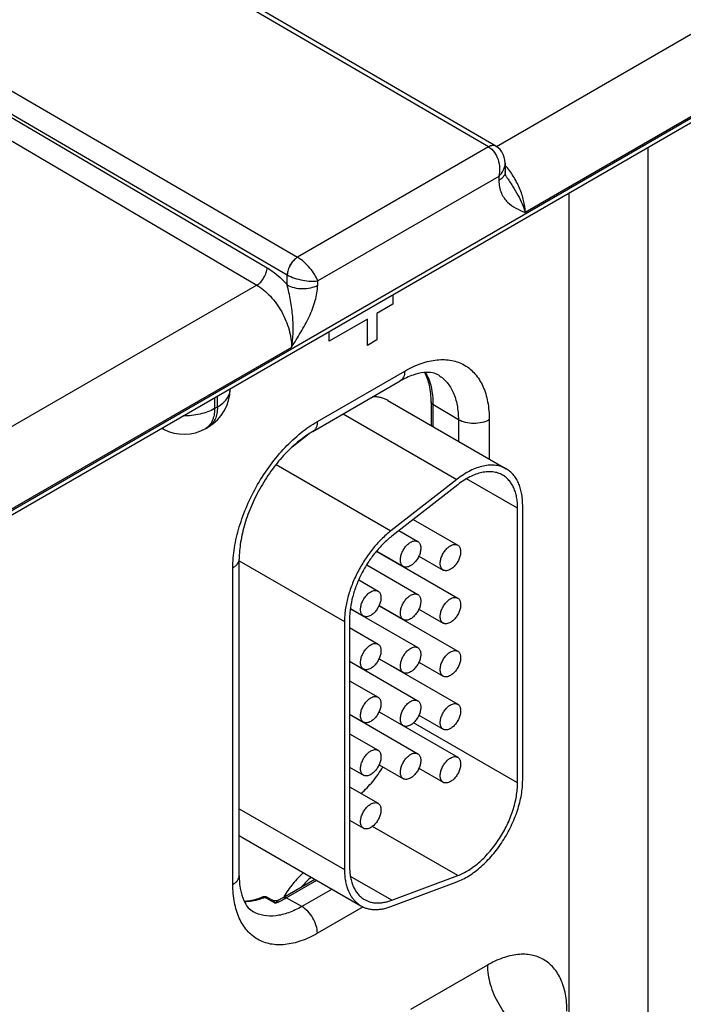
# Model space of a CAD drawing. Header units: inches. Extents: x 0 to 34, y 0 to 22.
# Tile 46 of 111: x 5.838 to 6.528, y 17.854 to 18.877. Entities that reach past the tile are written whole.
import ezdxf

# ---------------------------------------------------------------- set-up
doc = ezdxf.new("R2010")
doc.units = ezdxf.units.IN
doc.header["$LTSCALE"] = 1.87
doc.header["$MEASUREMENT"] = 0
doc.layers.get('0').update_dxf_attribs({"linetype": 'CONTINUOUS'})
doc.layers.add('03___PRT_ALL_CURVES', color=7, linetype='CONTINUOUS')

msp = doc.modelspace()

# ---------------------------------------------------------------- linework, layer by layer
at = {"color": 7, "linetype": 'CONTINUOUS'}
for p, q in [((5.1738, 17.9887), (7.3191, 19.2273)), ((5.1709, 17.9821), (7.3162, 19.2208)), ((6.3253, 18.7447), (6.0201, 18.9225)), ((6.3328, 18.7455), (6.0276, 18.9232)), ((6.6441, 18.9243), (6.3336, 18.745)), ((6.6801, 18.8597), (6.3633, 18.6768)), ((5.8217, 18.8079), (6.1268, 18.6301)), ((5.811, 18.7898), (6.1162, 18.612)), ((5.811, 18.7864), (6.0953, 18.6193)), ((5.8003, 18.7683), (6.0846, 18.6012)), ((6.3253, 18.7447), (6.1268, 18.6301)), ((6.4907, 18.7442), (6.4907, 17.8433)), ((6.3425, 18.728), (6.3426, 18.7194)), ((6.336, 18.7142), (6.1479, 18.6056)), ((6.336, 18.7142), (6.336, 18.7099)), ((6.344, 18.7136), (6.344, 18.7136)), ((6.4087, 18.6968), (6.4087, 17.8429)), ((6.116, 18.6015), (6.1162, 18.612)), ((6.0846, 18.6012), (5.7741, 18.4219)), ((6.1478, 18.6012), (6.1479, 18.6056)), ((6.1206, 18.5366), (5.8038, 18.3537)), ((6.1475, 18.4596), (6.2382, 18.512)), ((6.1429, 18.4493), (6.2336, 18.5017)), ((6.0569, 18.4931), (6.0569, 18.4937)), ((6.0408, 18.4844), (6.0408, 18.473)), ((6.0437, 18.4747), (6.0437, 18.4861)), ((6.2206, 18.4815), (6.3436, 18.4104)), ((6.2656, 18.48), (6.2656, 18.4555)), ((6.0408, 18.473), (6.0437, 18.4747)), ((6.1744, 18.4675), (6.2923, 18.3995)), ((6.2675, 18.4773), (6.2675, 18.4544)), ((6.2939, 18.4615), (6.2675, 18.4773)), ((6.2939, 18.4615), (6.2939, 18.4391)), ((6.326, 18.4613), (6.326, 18.4206)), ((5.9877, 18.4518), (5.9859, 18.4527)), ((6.0315, 18.4524), (6.0344, 18.4541)), ((6.1388, 18.4468), (6.1213, 18.4331)), ((6.1046, 18.4149), (6.2238, 18.346)), ((6.2923, 18.3995), (6.2238, 18.346)), ((6.3554, 18.3696), (6.3025, 18.4002)), ((6.2932, 18.394), (6.2248, 18.3405)), ((6.3554, 18.0843), (6.3554, 18.3696)), ((6.3607, 18.0873), (6.3607, 18.3727)), ((6.247, 18.3579), (6.2932, 18.3313)), ((6.2322, 18.3463), (6.2518, 18.335)), ((6.209, 18.3248), (6.2932, 18.2762)), ((6.2091, 18.325), (6.2368, 18.309)), ((6.0663, 17.9879), (6.0663, 18.3168)), ((6.0663, 18.315), (6.1756, 18.2519)), ((6.253, 18.3199), (6.2782, 18.3053)), ((6.0597, 17.9788), (6.0597, 18.3076)), ((6.1987, 18.3106), (6.2518, 18.2799)), ((6.2324, 18.3113), (6.2324, 18.3116)), ((6.1904, 18.2951), (6.2105, 18.2835)), ((6.1818, 18.2654), (6.1955, 18.2576)), ((6.1818, 18.2652), (6.2518, 18.2248)), ((6.2115, 18.2683), (6.2932, 18.2211)), ((6.2116, 18.2685), (6.2368, 18.2539)), ((6.253, 18.2648), (6.2782, 18.2502)), ((6.1809, 18.2549), (6.1809, 17.9974)), ((6.2324, 18.2562), (6.2324, 18.2565)), ((6.1756, 18.2519), (6.1756, 17.9944)), ((6.1809, 18.2455), (6.2105, 18.2284)), ((6.2115, 18.2131), (6.2932, 18.166)), ((6.2116, 18.2133), (6.2368, 18.1988)), ((6.1809, 18.2108), (6.1955, 18.2025)), ((6.1809, 18.2106), (6.2518, 18.1696)), ((6.253, 18.2097), (6.2782, 18.1951)), ((6.2324, 18.2011), (6.2324, 18.2013)), ((6.1809, 18.1904), (6.2105, 18.1733)), ((6.1809, 18.1557), (6.1955, 18.1473)), ((6.1809, 18.1555), (6.2518, 18.1145)), ((6.2115, 18.158), (6.2932, 18.1109)), ((6.2116, 18.1582), (6.2368, 18.1437)), ((6.253, 18.1546), (6.2782, 18.14)), ((6.3554, 18.0843), (6.2473, 18.1467)), ((6.1809, 18.1352), (6.2105, 18.1182)), ((6.1809, 18.1006), (6.1955, 18.0922)), ((6.2116, 18.1031), (6.2368, 18.0886)), ((6.253, 18.0995), (6.2782, 18.0849)), ((6.1809, 18.0801), (6.2105, 18.0631)), ((6.0663, 18.0575), (6.1756, 17.9944)), ((6.1809, 18.0455), (6.1955, 18.0371)), ((6.2932, 17.988), (6.2046, 18.0391)), ((6.0697, 18.0277), (6.1927, 17.9566)), ((6.2248, 17.9624), (6.1819, 17.9872)), ((6.2248, 17.9624), (6.2932, 17.988)), ((6.1118, 17.9651), (6.1449, 17.9842)), ((6.1151, 17.9648), (6.1468, 17.9831)), ((6.2238, 17.9559), (6.2923, 17.9814)), ((6.1627, 17.9739), (6.1313, 17.9558)), ((6.095, 17.9641), (6.093, 17.9652)), ((6.1, 17.9614), (6.095, 17.9641)), ((6.1006, 17.9625), (6.0956, 17.9652)), ((6.1038, 17.9594), (6.1, 17.9614)), ((6.1313, 17.9558), (6.1151, 17.9648)), ((6.1952, 17.9556), (6.1475, 17.9281)), ((6.324, 17.895), (6.2442, 17.849))]:
    msp.add_line(p, q, dxfattribs=at)
for points in [[(6.3425, 18.728), (6.3423, 18.7309), (6.3416, 18.7341), (6.3405, 18.737), (6.339, 18.7397), (6.3372, 18.742), (6.3351, 18.7439), (6.3329, 18.7454)], [(6.344, 18.7136), (6.3437, 18.7142), (6.3433, 18.715), (6.343, 18.7161), (6.3427, 18.7176), (6.3426, 18.7194)], [(6.1067, 17.9624), (6.1061, 17.9621), (6.1049, 17.9618), (6.1035, 17.9617), (6.1022, 17.9619), (6.1008, 17.9624), (6.1006, 17.9625)]]:
    msp.add_lwpolyline(points, dxfattribs=at)
for centre, radius, start, end in [((6.3303, 18.7411), 0.00506, 59.5843, 69.3829), ((6.127, 18.6307), 0.0216, 239.9252, 240.1386), ((6.0119, 18.4931), 0.045, 300.0008, 359.9992), ((5.9948, 18.4651), 0.0151, 234.5863, 241.7178), ((6.009, 18.4914), 0.045, 241.7301, 300.0011), ((6.0836, 18.0517), 0.0278, 231.0831, 239.9688), ((6.2126, 17.9856), 0.0356, 210.1523, 211.5289), ((6.0924, 17.9593), 0.00676, 61.6012, 111.4205), ((6.0753, 18.0315), 0.0775, 291.554, 294.453), ((6.067, 18.0426), 0.0895, 296.3565, 300.0555), ((6.0721, 18.0387), 0.0855, 294.4422, 298.3631), ((6.0682, 18.0461), 0.0938, 298.3141, 300.0087)]:
    msp.add_arc(centre, radius, start, end, dxfattribs=at)
for points, knots in [([(6.3328, 18.7455), (6.3323, 18.7458), (6.3312, 18.7462), (6.3293, 18.7462), (6.3273, 18.7458), (6.326, 18.7451), (6.3253, 18.7448)], [0, 0, 0, 0, 0.217315, 0.450286, 0.709676, 1, 1, 1, 1]), ([(6.3321, 18.7458), (6.3311, 18.7462), (6.3286, 18.7463), (6.3264, 18.7454), (6.3253, 18.7447)], [0, 0, 0, 0, 0.452889, 1, 1, 1, 1]), ([(6.3253, 18.7447), (6.33, 18.742), (6.3351, 18.7341), (6.3371, 18.723), (6.3367, 18.717), (6.336, 18.7142)], [0, 0, 0, 0, 0.479594, 0.744227, 1, 1, 1, 1]), ([(6.336, 18.7142), (6.3379, 18.7161), (6.3411, 18.7203), (6.3425, 18.7256), (6.3425, 18.728)], [0, 0, 0, 0, 0.529289, 1, 1, 1, 1]), ([(6.3633, 18.6768), (6.3632, 18.6809), (6.362, 18.6895), (6.3577, 18.7022), (6.3512, 18.7147), (6.3456, 18.7224), (6.3425, 18.7259)], [0, 0, 0, 0, 0.227002, 0.477071, 0.739079, 1, 1, 1, 1]), ([(6.3426, 18.7194), (6.3426, 18.7185), (6.3423, 18.7167), (6.341, 18.7141), (6.3388, 18.7117), (6.337, 18.7105), (6.336, 18.7099)], [0, 0, 0, 0, 0.21857, 0.452167, 0.711182, 1, 1, 1, 1]), ([(6.344, 18.7136), (6.346, 18.7105), (6.3502, 18.7043), (6.3558, 18.695), (6.3603, 18.6859), (6.3625, 18.6797), (6.3633, 18.6768)], [0, 0, 0, 0, 0.272079, 0.534058, 0.778957, 1, 1, 1, 1]), ([(6.336, 18.7099), (6.3361, 18.7054), (6.3372, 18.6989), (6.3412, 18.6916), (6.346, 18.6859), (6.3535, 18.6809), (6.36, 18.6781), (6.3633, 18.6768)], [0, 0, 0, 0, 0.290808, 0.418066, 0.537967, 0.768911, 1, 1, 1, 1]), ([(6.1268, 18.6301), (6.1253, 18.6293), (6.1225, 18.6269), (6.1192, 18.6225), (6.1169, 18.6174), (6.1162, 18.6137), (6.1162, 18.612)], [0, 0, 0, 0, 0.236843, 0.499187, 0.761972, 1, 1, 1, 1]), ([(6.1268, 18.6301), (6.1254, 18.6293), (6.1226, 18.6269), (6.1193, 18.6224), (6.117, 18.6173), (6.1163, 18.6137), (6.1162, 18.612)], [0, 0, 0, 0, 0.23658, 0.498909, 0.76183, 1, 1, 1, 1]), ([(6.1479, 18.6056), (6.1471, 18.6079), (6.1447, 18.6126), (6.1398, 18.6192), (6.1338, 18.6253), (6.1292, 18.6288), (6.1268, 18.6301)], [0, 0, 0, 0, 0.216797, 0.476718, 0.750265, 1, 1, 1, 1]), ([(6.0846, 18.6012), (6.0861, 18.6021), (6.0889, 18.6044), (6.0922, 18.6089), (6.0946, 18.614), (6.0953, 18.6176), (6.0953, 18.6193)], [0, 0, 0, 0, 0.236981, 0.49946, 0.762231, 1, 1, 1, 1]), ([(6.0953, 18.6193), (6.0971, 18.6182), (6.1048, 18.6132), (6.1115, 18.6068), (6.116, 18.6015)], [0, 0, 0, 0, 0.234431, 1, 1, 1, 1]), ([(6.1162, 18.612), (6.1186, 18.6106), (6.1239, 18.6083), (6.1322, 18.6061), (6.1403, 18.6051), (6.1456, 18.6052), (6.1479, 18.6056)], [0, 0, 0, 0, 0.250302, 0.524329, 0.784178, 1, 1, 1, 1]), ([(6.0846, 18.6012), (6.0898, 18.5981), (6.0997, 18.5897), (6.1111, 18.5737), (6.1187, 18.5556), (6.1207, 18.5427), (6.1206, 18.5366)], [0, 0, 0, 0, 0.237052, 0.499139, 0.761692, 1, 1, 1, 1]), ([(6.1206, 18.5366), (6.1216, 18.5418), (6.1228, 18.5525), (6.1221, 18.5689), (6.1202, 18.5826), (6.1181, 18.5935), (6.1168, 18.5989), (6.116, 18.6015)], [0, 0, 0, 0, 0.240937, 0.492197, 0.747202, 0.874583, 1, 1, 1, 1]), ([(6.116, 18.6015), (6.1183, 18.6002), (6.1235, 18.5983), (6.1319, 18.5973), (6.1403, 18.5981), (6.1456, 18.5999), (6.1478, 18.6012)], [0, 0, 0, 0, 0.237771, 0.501106, 0.76384, 1, 1, 1, 1]), ([(6.1206, 18.5366), (6.1239, 18.5418), (6.1304, 18.5521), (6.1392, 18.5681), (6.1456, 18.5844), (6.1477, 18.5958), (6.1478, 18.6012)], [0, 0, 0, 0, 0.258867, 0.517509, 0.769693, 1, 1, 1, 1]), ([(6.2382, 18.512), (6.2437, 18.5151), (6.2545, 18.5203), (6.2712, 18.5243), (6.2868, 18.5239), (6.3007, 18.5189), (6.312, 18.5093), (6.3202, 18.496), (6.325, 18.4796), (6.326, 18.4676), (6.326, 18.4613)], [0, 0, 0, 0, 0.144905, 0.274534, 0.391125, 0.500011, 0.608895, 0.725481, 0.855102, 1, 1, 1, 1]), ([(6.2382, 18.512), (6.2382, 18.5109), (6.238, 18.5087), (6.2372, 18.5057), (6.2357, 18.5033), (6.2343, 18.5021), (6.2336, 18.5017)], [0, 0, 0, 0, 0.289809, 0.549045, 0.782228, 1, 1, 1, 1]), ([(6.2735, 18.5076), (6.2715, 18.5088), (6.2665, 18.5107), (6.2573, 18.5108), (6.2458, 18.508), (6.2378, 18.5041), (6.2336, 18.5017)], [0, 0, 0, 0, 0.162925, 0.371573, 0.650436, 1, 1, 1, 1]), ([(6.2656, 18.48), (6.2656, 18.4856), (6.2647, 18.4962), (6.2613, 18.5063), (6.259, 18.5105)], [0, 0, 0, 0, 0.539778, 1, 1, 1, 1]), ([(6.2596, 18.5106), (6.261, 18.5084), (6.266, 18.4979), (6.2675, 18.4862), (6.2675, 18.4773)], [0, 0, 0, 0, 0.226576, 1, 1, 1, 1]), ([(6.2735, 18.5076), (6.2767, 18.5057), (6.2828, 18.5003), (6.2893, 18.4895), (6.2931, 18.4762), (6.2939, 18.4666), (6.2939, 18.4615)], [0, 0, 0, 0, 0.217752, 0.451263, 0.710614, 1, 1, 1, 1]), ([(6.0437, 18.4747), (6.0457, 18.4759), (6.0493, 18.4783), (6.0536, 18.4828), (6.0563, 18.4878), (6.0569, 18.4914), (6.0569, 18.4931)], [0, 0, 0, 0, 0.289798, 0.549041, 0.782223, 1, 1, 1, 1]), ([(6.2206, 18.4815), (6.2195, 18.4821), (6.2171, 18.4833), (6.2132, 18.4845), (6.2091, 18.4852), (6.2063, 18.4854), (6.2049, 18.4853)], [0, 0, 0, 0, 0.242074, 0.487442, 0.73919, 1, 1, 1, 1]), ([(6.2675, 18.4773), (6.267, 18.4776), (6.2661, 18.4783), (6.2656, 18.4794), (6.2656, 18.48)], [0, 0, 0, 0, 0.54927, 1, 1, 1, 1]), ([(6.0408, 18.473), (6.0361, 18.4703), (6.0253, 18.4665), (6.0139, 18.4654), (6.008, 18.4654)], [0, 0, 0, 0, 0.474453, 1, 1, 1, 1]), ([(6.0408, 18.473), (6.0408, 18.4708), (6.0404, 18.4664), (6.0387, 18.4605), (6.0357, 18.4556), (6.033, 18.4533), (6.0315, 18.4524)], [0, 0, 0, 0, 0.289805, 0.549049, 0.782227, 1, 1, 1, 1]), ([(6.0437, 18.4747), (6.0437, 18.4725), (6.0434, 18.4681), (6.0416, 18.4622), (6.0387, 18.4573), (6.0359, 18.455), (6.0344, 18.4541)], [0, 0, 0, 0, 0.289805, 0.549049, 0.782227, 1, 1, 1, 1]), ([(6.0597, 18.3076), (6.0597, 18.3145), (6.061, 18.329), (6.0661, 18.3507), (6.0742, 18.3728), (6.0851, 18.3943), (6.0983, 18.4145), (6.1133, 18.4326), (6.1296, 18.4478), (6.1415, 18.4562), (6.1475, 18.4596)], [0, 0, 0, 0, 0.114152, 0.237321, 0.36697, 0.499994, 0.633019, 0.76267, 0.885843, 1, 1, 1, 1]), ([(6.1475, 18.4596), (6.1475, 18.4585), (6.1474, 18.4563), (6.1465, 18.4533), (6.145, 18.4509), (6.1436, 18.4498), (6.1429, 18.4493)], [0, 0, 0, 0, 0.289809, 0.549045, 0.782228, 1, 1, 1, 1]), ([(6.326, 18.4613), (6.3237, 18.46), (6.3184, 18.4581), (6.3099, 18.4572), (6.3014, 18.4582), (6.2962, 18.4601), (6.2939, 18.4615)], [0, 0, 0, 0, 0.237747, 0.501114, 0.763873, 1, 1, 1, 1]), ([(6.1429, 18.4493), (6.1378, 18.4464), (6.1277, 18.4393), (6.1136, 18.426), (6.1004, 18.4101), (6.0887, 18.3922), (6.079, 18.3732), (6.0719, 18.3538), (6.0675, 18.3349), (6.0663, 18.3226), (6.0663, 18.3168)], [0, 0, 0, 0, 0.110176, 0.232993, 0.36435, 0.500007, 0.635664, 0.767018, 0.889831, 1, 1, 1, 1]), ([(6.3436, 18.4104), (6.3428, 18.4109), (6.3411, 18.4118), (6.3375, 18.4132), (6.3326, 18.4142), (6.3263, 18.4144), (6.3197, 18.4135), (6.3129, 18.4115), (6.306, 18.4085), (6.299, 18.4044), (6.2945, 18.4012), (6.2923, 18.3995)], [0, 0, 0, 0, 0.051417, 0.1032, 0.209138, 0.320445, 0.438996, 0.56595, 0.70188, 0.846821, 1, 1, 1, 1]), ([(6.3399, 18.4039), (6.3384, 18.4048), (6.3351, 18.4063), (6.3298, 18.4074), (6.3241, 18.4076), (6.3182, 18.4067), (6.312, 18.4049), (6.3057, 18.4021), (6.2993, 18.3985), (6.2952, 18.3956), (6.2932, 18.394)], [0, 0, 0, 0, 0.10308, 0.20903, 0.320349, 0.43892, 0.565901, 0.701837, 0.846767, 1, 1, 1, 1]), ([(6.3607, 18.3727), (6.3607, 18.3748), (6.3605, 18.379), (6.3597, 18.3851), (6.3583, 18.3907), (6.3564, 18.3958), (6.354, 18.4004), (6.351, 18.4045), (6.3476, 18.4078), (6.345, 18.4097), (6.3436, 18.4104)], [0, 0, 0, 0, 0.14849, 0.289479, 0.422747, 0.548653, 0.667992, 0.781933, 0.891987, 1, 1, 1, 1]), ([(6.3554, 18.3696), (6.3554, 18.3716), (6.3553, 18.3754), (6.3545, 18.3809), (6.3533, 18.386), (6.3515, 18.3907), (6.3493, 18.3949), (6.3466, 18.3985), (6.3435, 18.4016), (6.3411, 18.4032), (6.3399, 18.4039)], [0, 0, 0, 0, 0.148529, 0.289501, 0.422739, 0.548642, 0.667995, 0.781939, 0.891988, 1, 1, 1, 1]), ([(6.2238, 18.346), (6.2221, 18.3447), (6.2188, 18.3419), (6.2122, 18.3357), (6.2045, 18.3271), (6.1962, 18.3156), (6.1891, 18.3032), (6.1833, 18.2903), (6.179, 18.2772), (6.1767, 18.2664), (6.1758, 18.258), (6.1756, 18.2539), (6.1756, 18.2519)], [0, 0, 0, 0, 0.059291, 0.120491, 0.247245, 0.377853, 0.509817, 0.640447, 0.767136, 0.887636, 0.944969, 1, 1, 1, 1]), ([(6.2248, 18.3405), (6.2232, 18.3393), (6.2202, 18.3368), (6.2142, 18.3312), (6.2072, 18.3233), (6.1997, 18.3129), (6.1932, 18.3016), (6.1879, 18.2899), (6.184, 18.278), (6.1819, 18.2681), (6.1811, 18.2605), (6.1809, 18.2568), (6.1809, 18.2549)], [0, 0, 0, 0, 0.059313, 0.12051, 0.247235, 0.377856, 0.509817, 0.640444, 0.767146, 0.887618, 0.944948, 1, 1, 1, 1]), ([(6.2443, 18.3342), (6.245, 18.3346), (6.2463, 18.3352), (6.2483, 18.3357), (6.2499, 18.3357), (6.251, 18.3354), (6.2516, 18.3351), (6.2518, 18.335)], [0, 0, 0, 0, 0.289326, 0.548705, 0.78167, 0.891839, 1, 1, 1, 1]), ([(6.2518, 18.335), (6.2522, 18.3348), (6.2529, 18.3342), (6.2537, 18.3332), (6.2544, 18.3319), (6.2548, 18.3304), (6.255, 18.3287), (6.2549, 18.3268), (6.2546, 18.3249), (6.254, 18.3222), (6.2529, 18.3196), (6.2515, 18.317), (6.2502, 18.3152), (6.2489, 18.3135), (6.2474, 18.312), (6.2459, 18.3108), (6.2449, 18.3101), (6.2443, 18.3097)], [0, 0, 0, 0, 0.04282, 0.08741, 0.135196, 0.187114, 0.243566, 0.304532, 0.36964, 0.438255, 0.58247, 0.656229, 0.729617, 0.801598, 0.871247, 0.937677, 1, 1, 1, 1]), ([(6.2368, 18.309), (6.2364, 18.3092), (6.2357, 18.3098), (6.2349, 18.3108), (6.2343, 18.3121), (6.2339, 18.3136), (6.2337, 18.3153), (6.2337, 18.3171), (6.234, 18.3191), (6.2347, 18.3218), (6.2357, 18.3244), (6.2372, 18.327), (6.2384, 18.3288), (6.2397, 18.3305), (6.2412, 18.3319), (6.2427, 18.3332), (6.2438, 18.3339), (6.2443, 18.3342)], [0, 0, 0, 0, 0.04282, 0.08741, 0.135196, 0.187114, 0.243566, 0.304532, 0.36964, 0.438255, 0.58247, 0.656229, 0.729617, 0.801598, 0.871247, 0.937677, 1, 1, 1, 1]), ([(6.2782, 18.3053), (6.2778, 18.3055), (6.2771, 18.3061), (6.2763, 18.3071), (6.2756, 18.3085), (6.2752, 18.31), (6.275, 18.3116), (6.2751, 18.3135), (6.2754, 18.3154), (6.276, 18.3181), (6.2771, 18.3208), (6.2785, 18.3233), (6.2798, 18.3251), (6.2811, 18.3268), (6.2826, 18.3283), (6.2841, 18.3295), (6.2851, 18.3303), (6.2857, 18.3306)], [0, 0, 0, 0, 0.04282, 0.08741, 0.135196, 0.187114, 0.243566, 0.304532, 0.36964, 0.438255, 0.58247, 0.656229, 0.729617, 0.801598, 0.871247, 0.937677, 1, 1, 1, 1]), ([(6.2857, 18.3306), (6.2863, 18.3309), (6.2877, 18.3316), (6.2897, 18.3321), (6.2913, 18.332), (6.2924, 18.3317), (6.2929, 18.3315), (6.2932, 18.3313)], [0, 0, 0, 0, 0.289326, 0.548705, 0.78167, 0.891839, 1, 1, 1, 1]), ([(6.2932, 18.3313), (6.2936, 18.3311), (6.2943, 18.3306), (6.2951, 18.3295), (6.2957, 18.3282), (6.2961, 18.3267), (6.2963, 18.325), (6.2963, 18.3232), (6.296, 18.3212), (6.2953, 18.3186), (6.2943, 18.3159), (6.2928, 18.3133), (6.2916, 18.3115), (6.2903, 18.3099), (6.2888, 18.3084), (6.2873, 18.3071), (6.2862, 18.3064), (6.2857, 18.3061)], [0, 0, 0, 0, 0.04282, 0.08741, 0.135196, 0.187114, 0.243566, 0.304532, 0.36964, 0.438255, 0.58247, 0.656229, 0.729617, 0.801598, 0.871247, 0.937677, 1, 1, 1, 1]), ([(6.0597, 18.3076), (6.0607, 18.3082), (6.0625, 18.3094), (6.0647, 18.3116), (6.066, 18.3141), (6.0663, 18.3159), (6.0663, 18.3168)], [0, 0, 0, 0, 0.289804, 0.549038, 0.782223, 1, 1, 1, 1]), ([(6.2443, 18.3097), (6.2437, 18.3094), (6.2423, 18.3087), (6.2403, 18.3083), (6.2387, 18.3083), (6.2376, 18.3086), (6.2371, 18.3089), (6.2368, 18.309)], [0, 0, 0, 0, 0.289326, 0.548705, 0.78167, 0.891839, 1, 1, 1, 1]), ([(6.2857, 18.3061), (6.285, 18.3057), (6.2837, 18.3051), (6.2817, 18.3046), (6.2801, 18.3046), (6.279, 18.3049), (6.2784, 18.3052), (6.2782, 18.3053)], [0, 0, 0, 0, 0.289326, 0.548705, 0.78167, 0.891839, 1, 1, 1, 1]), ([(6.203, 18.2828), (6.2036, 18.2832), (6.2049, 18.2838), (6.2069, 18.2843), (6.2085, 18.2842), (6.2097, 18.2839), (6.2102, 18.2837), (6.2105, 18.2835)], [0, 0, 0, 0, 0.289326, 0.548705, 0.78167, 0.891839, 1, 1, 1, 1]), ([(6.2105, 18.2835), (6.2108, 18.2833), (6.2115, 18.2828), (6.2124, 18.2817), (6.213, 18.2804), (6.2134, 18.2789), (6.2136, 18.2772), (6.2135, 18.2754), (6.2133, 18.2735), (6.2126, 18.2708), (6.2115, 18.2681), (6.2101, 18.2656), (6.2089, 18.2638), (6.2075, 18.2621), (6.2061, 18.2606), (6.2046, 18.2593), (6.2035, 18.2586), (6.203, 18.2583)], [0, 0, 0, 0, 0.04282, 0.08741, 0.135196, 0.187114, 0.243566, 0.304532, 0.36964, 0.438255, 0.58247, 0.656229, 0.729617, 0.801598, 0.871247, 0.937677, 1, 1, 1, 1]), ([(6.1955, 18.2576), (6.1951, 18.2578), (6.1944, 18.2583), (6.1935, 18.2594), (6.1929, 18.2607), (6.1925, 18.2622), (6.1923, 18.2639), (6.1924, 18.2657), (6.1926, 18.2676), (6.1933, 18.2703), (6.1944, 18.273), (6.1958, 18.2755), (6.197, 18.2773), (6.1984, 18.279), (6.1998, 18.2805), (6.2013, 18.2818), (6.2024, 18.2825), (6.203, 18.2828)], [0, 0, 0, 0, 0.04282, 0.08741, 0.135196, 0.187114, 0.243566, 0.304532, 0.36964, 0.438255, 0.58247, 0.656229, 0.729617, 0.801598, 0.871247, 0.937677, 1, 1, 1, 1]), ([(6.2368, 18.2539), (6.2364, 18.2541), (6.2357, 18.2546), (6.2349, 18.2557), (6.2343, 18.257), (6.2339, 18.2585), (6.2337, 18.2602), (6.2337, 18.262), (6.234, 18.264), (6.2347, 18.2667), (6.2357, 18.2693), (6.2372, 18.2719), (6.2384, 18.2737), (6.2397, 18.2753), (6.2412, 18.2768), (6.2427, 18.2781), (6.2438, 18.2788), (6.2443, 18.2791)], [0, 0, 0, 0, 0.04282, 0.08741, 0.135196, 0.187114, 0.243566, 0.304532, 0.36964, 0.438255, 0.58247, 0.656229, 0.729617, 0.801598, 0.871247, 0.937677, 1, 1, 1, 1]), ([(6.2443, 18.2791), (6.245, 18.2795), (6.2463, 18.2801), (6.2483, 18.2806), (6.2499, 18.2806), (6.251, 18.2803), (6.2516, 18.28), (6.2518, 18.2799)], [0, 0, 0, 0, 0.289326, 0.548705, 0.78167, 0.891839, 1, 1, 1, 1]), ([(6.2518, 18.2799), (6.2522, 18.2797), (6.2529, 18.2791), (6.2537, 18.2781), (6.2544, 18.2768), (6.2548, 18.2752), (6.255, 18.2736), (6.2549, 18.2717), (6.2546, 18.2698), (6.254, 18.2671), (6.2529, 18.2644), (6.2515, 18.2619), (6.2502, 18.2601), (6.2489, 18.2584), (6.2474, 18.2569), (6.2459, 18.2557), (6.2449, 18.2549), (6.2443, 18.2546)], [0, 0, 0, 0, 0.04282, 0.08741, 0.135196, 0.187114, 0.243566, 0.304532, 0.36964, 0.438255, 0.58247, 0.656229, 0.729617, 0.801598, 0.871247, 0.937677, 1, 1, 1, 1]), ([(6.2782, 18.2502), (6.2778, 18.2504), (6.2771, 18.251), (6.2763, 18.252), (6.2756, 18.2533), (6.2752, 18.2549), (6.275, 18.2565), (6.2751, 18.2584), (6.2754, 18.2603), (6.276, 18.263), (6.2771, 18.2656), (6.2785, 18.2682), (6.2798, 18.27), (6.2811, 18.2717), (6.2826, 18.2732), (6.2841, 18.2744), (6.2851, 18.2751), (6.2857, 18.2755)], [0, 0, 0, 0, 0.04282, 0.08741, 0.135196, 0.187114, 0.243566, 0.304532, 0.36964, 0.438255, 0.58247, 0.656229, 0.729617, 0.801598, 0.871247, 0.937677, 1, 1, 1, 1]), ([(6.2857, 18.2755), (6.2863, 18.2758), (6.2877, 18.2765), (6.2897, 18.2769), (6.2913, 18.2769), (6.2924, 18.2766), (6.2929, 18.2763), (6.2932, 18.2762)], [0, 0, 0, 0, 0.289326, 0.548705, 0.78167, 0.891839, 1, 1, 1, 1]), ([(6.2932, 18.2762), (6.2936, 18.276), (6.2943, 18.2755), (6.2951, 18.2744), (6.2957, 18.2731), (6.2961, 18.2716), (6.2963, 18.2699), (6.2963, 18.2681), (6.296, 18.2661), (6.2953, 18.2634), (6.2943, 18.2608), (6.2928, 18.2582), (6.2916, 18.2564), (6.2903, 18.2548), (6.2888, 18.2533), (6.2873, 18.252), (6.2862, 18.2513), (6.2857, 18.251)], [0, 0, 0, 0, 0.04282, 0.08741, 0.135196, 0.187114, 0.243566, 0.304532, 0.36964, 0.438255, 0.58247, 0.656229, 0.729617, 0.801598, 0.871247, 0.937677, 1, 1, 1, 1]), ([(6.203, 18.2583), (6.2023, 18.2579), (6.201, 18.2573), (6.199, 18.2568), (6.1974, 18.2569), (6.1962, 18.2572), (6.1957, 18.2574), (6.1955, 18.2576)], [0, 0, 0, 0, 0.289326, 0.548705, 0.78167, 0.891839, 1, 1, 1, 1]), ([(6.2443, 18.2546), (6.2437, 18.2543), (6.2423, 18.2536), (6.2403, 18.2531), (6.2387, 18.2532), (6.2376, 18.2535), (6.2371, 18.2538), (6.2368, 18.2539)], [0, 0, 0, 0, 0.289326, 0.548705, 0.78167, 0.891839, 1, 1, 1, 1]), ([(6.2857, 18.251), (6.285, 18.2506), (6.2837, 18.25), (6.2817, 18.2495), (6.2801, 18.2495), (6.279, 18.2498), (6.2784, 18.2501), (6.2782, 18.2502)], [0, 0, 0, 0, 0.289326, 0.548705, 0.78167, 0.891839, 1, 1, 1, 1]), ([(6.1955, 18.2025), (6.1951, 18.2027), (6.1944, 18.2032), (6.1935, 18.2043), (6.1929, 18.2056), (6.1925, 18.2071), (6.1923, 18.2088), (6.1924, 18.2106), (6.1926, 18.2125), (6.1933, 18.2152), (6.1944, 18.2179), (6.1958, 18.2204), (6.197, 18.2222), (6.1984, 18.2239), (6.1998, 18.2254), (6.2013, 18.2267), (6.2024, 18.2274), (6.203, 18.2277)], [0, 0, 0, 0, 0.04282, 0.08741, 0.135196, 0.187114, 0.243566, 0.304532, 0.36964, 0.438255, 0.58247, 0.656229, 0.729617, 0.801598, 0.871247, 0.937677, 1, 1, 1, 1]), ([(6.203, 18.2277), (6.2036, 18.2281), (6.2049, 18.2287), (6.2069, 18.2292), (6.2085, 18.2291), (6.2097, 18.2288), (6.2102, 18.2286), (6.2105, 18.2284)], [0, 0, 0, 0, 0.289326, 0.548705, 0.78167, 0.891839, 1, 1, 1, 1]), ([(6.2105, 18.2284), (6.2108, 18.2282), (6.2115, 18.2277), (6.2124, 18.2266), (6.213, 18.2253), (6.2134, 18.2238), (6.2136, 18.2221), (6.2135, 18.2203), (6.2133, 18.2184), (6.2126, 18.2157), (6.2115, 18.213), (6.2101, 18.2105), (6.2089, 18.2087), (6.2075, 18.207), (6.2061, 18.2055), (6.2046, 18.2042), (6.2035, 18.2035), (6.203, 18.2032)], [0, 0, 0, 0, 0.04282, 0.08741, 0.135196, 0.187114, 0.243566, 0.304532, 0.36964, 0.438255, 0.58247, 0.656229, 0.729617, 0.801598, 0.871247, 0.937677, 1, 1, 1, 1]), ([(6.2368, 18.1988), (6.2364, 18.199), (6.2357, 18.1995), (6.2349, 18.2006), (6.2343, 18.2019), (6.2339, 18.2034), (6.2337, 18.2051), (6.2337, 18.2069), (6.234, 18.2088), (6.2347, 18.2115), (6.2357, 18.2142), (6.2372, 18.2167), (6.2384, 18.2186), (6.2397, 18.2202), (6.2412, 18.2217), (6.2427, 18.223), (6.2438, 18.2237), (6.2443, 18.224)], [0, 0, 0, 0, 0.04282, 0.08741, 0.135196, 0.187114, 0.243566, 0.304532, 0.36964, 0.438255, 0.58247, 0.656229, 0.729617, 0.801598, 0.871247, 0.937677, 1, 1, 1, 1]), ([(6.2443, 18.224), (6.245, 18.2244), (6.2463, 18.225), (6.2483, 18.2255), (6.2499, 18.2255), (6.251, 18.2251), (6.2516, 18.2249), (6.2518, 18.2248)], [0, 0, 0, 0, 0.289326, 0.548705, 0.78167, 0.891839, 1, 1, 1, 1]), ([(6.2518, 18.2248), (6.2522, 18.2245), (6.2529, 18.224), (6.2537, 18.2229), (6.2544, 18.2216), (6.2548, 18.2201), (6.255, 18.2184), (6.2549, 18.2166), (6.2546, 18.2147), (6.254, 18.212), (6.2529, 18.2093), (6.2515, 18.2068), (6.2502, 18.205), (6.2489, 18.2033), (6.2474, 18.2018), (6.2459, 18.2006), (6.2449, 18.1998), (6.2443, 18.1995)], [0, 0, 0, 0, 0.04282, 0.08741, 0.135196, 0.187114, 0.243566, 0.304532, 0.36964, 0.438255, 0.58247, 0.656229, 0.729617, 0.801598, 0.871247, 0.937677, 1, 1, 1, 1]), ([(6.2782, 18.1951), (6.2778, 18.1953), (6.2771, 18.1959), (6.2763, 18.1969), (6.2756, 18.1982), (6.2752, 18.1997), (6.275, 18.2014), (6.2751, 18.2032), (6.2754, 18.2052), (6.276, 18.2079), (6.2771, 18.2105), (6.2785, 18.2131), (6.2798, 18.2149), (6.2811, 18.2166), (6.2826, 18.218), (6.2841, 18.2193), (6.2851, 18.22), (6.2857, 18.2203)], [0, 0, 0, 0, 0.04282, 0.08741, 0.135196, 0.187114, 0.243566, 0.304532, 0.36964, 0.438255, 0.58247, 0.656229, 0.729617, 0.801598, 0.871247, 0.937677, 1, 1, 1, 1]), ([(6.2857, 18.2203), (6.2863, 18.2207), (6.2877, 18.2213), (6.2897, 18.2218), (6.2913, 18.2218), (6.2924, 18.2215), (6.2929, 18.2212), (6.2932, 18.2211)], [0, 0, 0, 0, 0.289326, 0.548705, 0.78167, 0.891839, 1, 1, 1, 1]), ([(6.2932, 18.2211), (6.2936, 18.2209), (6.2943, 18.2203), (6.2951, 18.2193), (6.2957, 18.218), (6.2961, 18.2165), (6.2963, 18.2148), (6.2963, 18.2129), (6.296, 18.211), (6.2953, 18.2083), (6.2943, 18.2057), (6.2928, 18.2031), (6.2916, 18.2013), (6.2903, 18.1996), (6.2888, 18.1982), (6.2873, 18.1969), (6.2862, 18.1962), (6.2857, 18.1959)], [0, 0, 0, 0, 0.04282, 0.08741, 0.135196, 0.187114, 0.243566, 0.304532, 0.36964, 0.438255, 0.58247, 0.656229, 0.729617, 0.801598, 0.871247, 0.937677, 1, 1, 1, 1]), ([(6.203, 18.2032), (6.2023, 18.2028), (6.201, 18.2022), (6.199, 18.2017), (6.1974, 18.2017), (6.1962, 18.2021), (6.1957, 18.2023), (6.1955, 18.2025)], [0, 0, 0, 0, 0.289326, 0.548705, 0.78167, 0.891839, 1, 1, 1, 1]), ([(6.2443, 18.1995), (6.2437, 18.1991), (6.2423, 18.1985), (6.2403, 18.198), (6.2387, 18.1981), (6.2376, 18.1984), (6.2371, 18.1986), (6.2368, 18.1988)], [0, 0, 0, 0, 0.289326, 0.548705, 0.78167, 0.891839, 1, 1, 1, 1]), ([(6.2857, 18.1959), (6.285, 18.1955), (6.2837, 18.1948), (6.2817, 18.1944), (6.2801, 18.1944), (6.279, 18.1947), (6.2784, 18.195), (6.2782, 18.1951)], [0, 0, 0, 0, 0.289326, 0.548705, 0.78167, 0.891839, 1, 1, 1, 1]), ([(6.1955, 18.1473), (6.1951, 18.1476), (6.1944, 18.1481), (6.1935, 18.1492), (6.1929, 18.1505), (6.1925, 18.152), (6.1923, 18.1537), (6.1924, 18.1555), (6.1926, 18.1574), (6.1933, 18.1601), (6.1944, 18.1628), (6.1958, 18.1653), (6.197, 18.1671), (6.1984, 18.1688), (6.1998, 18.1703), (6.2013, 18.1716), (6.2024, 18.1723), (6.203, 18.1726)], [0, 0, 0, 0, 0.04282, 0.08741, 0.135196, 0.187114, 0.243566, 0.304532, 0.36964, 0.438255, 0.58247, 0.656229, 0.729617, 0.801598, 0.871247, 0.937677, 1, 1, 1, 1]), ([(6.203, 18.1726), (6.2036, 18.173), (6.2049, 18.1736), (6.2069, 18.1741), (6.2085, 18.174), (6.2097, 18.1737), (6.2102, 18.1735), (6.2105, 18.1733)], [0, 0, 0, 0, 0.289326, 0.548705, 0.78167, 0.891839, 1, 1, 1, 1]), ([(6.2105, 18.1733), (6.2108, 18.1731), (6.2115, 18.1726), (6.2124, 18.1715), (6.213, 18.1702), (6.2134, 18.1687), (6.2136, 18.167), (6.2135, 18.1652), (6.2133, 18.1633), (6.2126, 18.1606), (6.2115, 18.1579), (6.2101, 18.1554), (6.2089, 18.1535), (6.2075, 18.1519), (6.2061, 18.1504), (6.2046, 18.1491), (6.2035, 18.1484), (6.203, 18.1481)], [0, 0, 0, 0, 0.04282, 0.08741, 0.135196, 0.187114, 0.243566, 0.304532, 0.36964, 0.438255, 0.58247, 0.656229, 0.729617, 0.801598, 0.871247, 0.937677, 1, 1, 1, 1]), ([(6.2368, 18.1437), (6.2364, 18.1439), (6.2357, 18.1444), (6.2349, 18.1455), (6.2343, 18.1468), (6.2339, 18.1483), (6.2337, 18.15), (6.2337, 18.1518), (6.234, 18.1537), (6.2347, 18.1564), (6.2357, 18.1591), (6.2372, 18.1616), (6.2384, 18.1634), (6.2397, 18.1651), (6.2412, 18.1666), (6.2427, 18.1679), (6.2438, 18.1686), (6.2443, 18.1689)], [0, 0, 0, 0, 0.04282, 0.08741, 0.135196, 0.187114, 0.243566, 0.304532, 0.36964, 0.438255, 0.58247, 0.656229, 0.729617, 0.801598, 0.871247, 0.937677, 1, 1, 1, 1]), ([(6.2443, 18.1689), (6.245, 18.1693), (6.2463, 18.1699), (6.2483, 18.1704), (6.2499, 18.1704), (6.251, 18.17), (6.2516, 18.1698), (6.2518, 18.1696)], [0, 0, 0, 0, 0.289326, 0.548705, 0.78167, 0.891839, 1, 1, 1, 1]), ([(6.2518, 18.1696), (6.2522, 18.1694), (6.2529, 18.1689), (6.2537, 18.1678), (6.2544, 18.1665), (6.2548, 18.165), (6.255, 18.1633), (6.2549, 18.1615), (6.2546, 18.1596), (6.254, 18.1569), (6.2529, 18.1542), (6.2515, 18.1517), (6.2502, 18.1499), (6.2489, 18.1482), (6.2474, 18.1467), (6.2459, 18.1454), (6.2449, 18.1447), (6.2443, 18.1444)], [0, 0, 0, 0, 0.04282, 0.08741, 0.135196, 0.187114, 0.243566, 0.304532, 0.36964, 0.438255, 0.58247, 0.656229, 0.729617, 0.801598, 0.871247, 0.937677, 1, 1, 1, 1]), ([(6.2782, 18.14), (6.2778, 18.1402), (6.2771, 18.1407), (6.2763, 18.1418), (6.2756, 18.1431), (6.2752, 18.1446), (6.275, 18.1463), (6.2751, 18.1481), (6.2754, 18.1501), (6.276, 18.1528), (6.2771, 18.1554), (6.2785, 18.158), (6.2798, 18.1598), (6.2811, 18.1614), (6.2826, 18.1629), (6.2841, 18.1642), (6.2851, 18.1649), (6.2857, 18.1652)], [0, 0, 0, 0, 0.04282, 0.08741, 0.135196, 0.187114, 0.243566, 0.304532, 0.36964, 0.438255, 0.58247, 0.656229, 0.729617, 0.801598, 0.871247, 0.937677, 1, 1, 1, 1]), ([(6.2857, 18.1652), (6.2863, 18.1656), (6.2877, 18.1662), (6.2897, 18.1667), (6.2913, 18.1667), (6.2924, 18.1664), (6.2929, 18.1661), (6.2932, 18.166)], [0, 0, 0, 0, 0.289326, 0.548705, 0.78167, 0.891839, 1, 1, 1, 1]), ([(6.2932, 18.166), (6.2936, 18.1658), (6.2943, 18.1652), (6.2951, 18.1642), (6.2957, 18.1629), (6.2961, 18.1613), (6.2963, 18.1597), (6.2963, 18.1578), (6.296, 18.1559), (6.2953, 18.1532), (6.2943, 18.1506), (6.2928, 18.148), (6.2916, 18.1462), (6.2903, 18.1445), (6.2888, 18.143), (6.2873, 18.1418), (6.2862, 18.1411), (6.2857, 18.1407)], [0, 0, 0, 0, 0.04282, 0.08741, 0.135196, 0.187114, 0.243566, 0.304532, 0.36964, 0.438255, 0.58247, 0.656229, 0.729617, 0.801598, 0.871247, 0.937677, 1, 1, 1, 1]), ([(6.203, 18.1481), (6.2023, 18.1477), (6.201, 18.1471), (6.199, 18.1466), (6.1974, 18.1466), (6.1962, 18.147), (6.1957, 18.1472), (6.1955, 18.1473)], [0, 0, 0, 0, 0.289326, 0.548705, 0.78167, 0.891839, 1, 1, 1, 1]), ([(6.2443, 18.1444), (6.2437, 18.144), (6.2423, 18.1434), (6.2403, 18.1429), (6.2387, 18.143), (6.2376, 18.1433), (6.2371, 18.1435), (6.2368, 18.1437)], [0, 0, 0, 0, 0.289326, 0.548705, 0.78167, 0.891839, 1, 1, 1, 1]), ([(6.2857, 18.1407), (6.285, 18.1404), (6.2837, 18.1397), (6.2817, 18.1392), (6.2801, 18.1393), (6.279, 18.1396), (6.2784, 18.1399), (6.2782, 18.14)], [0, 0, 0, 0, 0.289326, 0.548705, 0.78167, 0.891839, 1, 1, 1, 1]), ([(6.1955, 18.0922), (6.1951, 18.0924), (6.1944, 18.093), (6.1935, 18.094), (6.1929, 18.0954), (6.1925, 18.0969), (6.1923, 18.0985), (6.1924, 18.1004), (6.1926, 18.1023), (6.1933, 18.105), (6.1944, 18.1077), (6.1958, 18.1102), (6.197, 18.112), (6.1984, 18.1137), (6.1998, 18.1152), (6.2013, 18.1164), (6.2024, 18.1172), (6.203, 18.1175)], [0, 0, 0, 0, 0.04282, 0.08741, 0.135196, 0.187114, 0.243566, 0.304532, 0.36964, 0.438255, 0.58247, 0.656229, 0.729617, 0.801598, 0.871247, 0.937677, 1, 1, 1, 1]), ([(6.203, 18.1175), (6.2036, 18.1178), (6.2049, 18.1185), (6.2069, 18.119), (6.2085, 18.1189), (6.2097, 18.1186), (6.2102, 18.1184), (6.2105, 18.1182)], [0, 0, 0, 0, 0.289326, 0.548705, 0.78167, 0.891839, 1, 1, 1, 1]), ([(6.2105, 18.1182), (6.2108, 18.118), (6.2115, 18.1175), (6.2124, 18.1164), (6.213, 18.1151), (6.2134, 18.1136), (6.2136, 18.1119), (6.2135, 18.1101), (6.2133, 18.1081), (6.2126, 18.1054), (6.2115, 18.1028), (6.2101, 18.1002), (6.2089, 18.0984), (6.2075, 18.0968), (6.2061, 18.0953), (6.2046, 18.094), (6.2035, 18.0933), (6.203, 18.093)], [0, 0, 0, 0, 0.04282, 0.08741, 0.135196, 0.187114, 0.243566, 0.304532, 0.36964, 0.438255, 0.58247, 0.656229, 0.729617, 0.801598, 0.871247, 0.937677, 1, 1, 1, 1]), ([(6.2368, 18.0886), (6.2364, 18.0888), (6.2357, 18.0893), (6.2349, 18.0904), (6.2343, 18.0917), (6.2339, 18.0932), (6.2337, 18.0949), (6.2337, 18.0967), (6.234, 18.0986), (6.2347, 18.1013), (6.2357, 18.104), (6.2372, 18.1065), (6.2384, 18.1083), (6.2397, 18.11), (6.2412, 18.1115), (6.2427, 18.1128), (6.2438, 18.1135), (6.2443, 18.1138)], [0, 0, 0, 0, 0.04282, 0.08741, 0.135196, 0.187114, 0.243566, 0.304532, 0.36964, 0.438255, 0.58247, 0.656229, 0.729617, 0.801598, 0.871247, 0.937677, 1, 1, 1, 1]), ([(6.2443, 18.1138), (6.245, 18.1142), (6.2463, 18.1148), (6.2483, 18.1153), (6.2499, 18.1152), (6.251, 18.1149), (6.2516, 18.1147), (6.2518, 18.1145)], [0, 0, 0, 0, 0.289326, 0.548705, 0.78167, 0.891839, 1, 1, 1, 1]), ([(6.2518, 18.1145), (6.2522, 18.1143), (6.2529, 18.1138), (6.2537, 18.1127), (6.2544, 18.1114), (6.2548, 18.1099), (6.255, 18.1082), (6.2549, 18.1064), (6.2546, 18.1045), (6.254, 18.1018), (6.2529, 18.0991), (6.2515, 18.0966), (6.2502, 18.0948), (6.2489, 18.0931), (6.2474, 18.0916), (6.2459, 18.0903), (6.2449, 18.0896), (6.2443, 18.0893)], [0, 0, 0, 0, 0.04282, 0.08741, 0.135196, 0.187114, 0.243566, 0.304532, 0.36964, 0.438255, 0.58247, 0.656229, 0.729617, 0.801598, 0.871247, 0.937677, 1, 1, 1, 1]), ([(6.2782, 18.0849), (6.2778, 18.0851), (6.2771, 18.0856), (6.2763, 18.0867), (6.2756, 18.088), (6.2752, 18.0895), (6.275, 18.0912), (6.2751, 18.093), (6.2754, 18.095), (6.276, 18.0976), (6.2771, 18.1003), (6.2785, 18.1029), (6.2798, 18.1047), (6.2811, 18.1063), (6.2826, 18.1078), (6.2841, 18.1091), (6.2851, 18.1098), (6.2857, 18.1101)], [0, 0, 0, 0, 0.04282, 0.08741, 0.135196, 0.187114, 0.243566, 0.304532, 0.36964, 0.438255, 0.58247, 0.656229, 0.729617, 0.801598, 0.871247, 0.937677, 1, 1, 1, 1]), ([(6.2857, 18.1101), (6.2863, 18.1105), (6.2877, 18.1111), (6.2897, 18.1116), (6.2913, 18.1116), (6.2924, 18.1113), (6.2929, 18.111), (6.2932, 18.1109)], [0, 0, 0, 0, 0.289326, 0.548705, 0.78167, 0.891839, 1, 1, 1, 1]), ([(6.2932, 18.1109), (6.2936, 18.1107), (6.2943, 18.1101), (6.2951, 18.109), (6.2957, 18.1077), (6.2961, 18.1062), (6.2963, 18.1045), (6.2963, 18.1027), (6.296, 18.1008), (6.2953, 18.0981), (6.2943, 18.0954), (6.2928, 18.0929), (6.2916, 18.0911), (6.2903, 18.0894), (6.2888, 18.0879), (6.2873, 18.0867), (6.2862, 18.0859), (6.2857, 18.0856)], [0, 0, 0, 0, 0.04282, 0.08741, 0.135196, 0.187114, 0.243566, 0.304532, 0.36964, 0.438255, 0.58247, 0.656229, 0.729617, 0.801598, 0.871247, 0.937677, 1, 1, 1, 1]), ([(6.1928, 18.0732), (6.195, 18.0751), (6.1992, 18.0792), (6.2051, 18.0858), (6.2106, 18.0931), (6.214, 18.0982), (6.2156, 18.1008)], [0, 0, 0, 0, 0.240177, 0.488476, 0.742583, 1, 1, 1, 1]), ([(6.203, 18.093), (6.2023, 18.0926), (6.201, 18.092), (6.199, 18.0915), (6.1974, 18.0915), (6.1962, 18.0918), (6.1957, 18.0921), (6.1955, 18.0922)], [0, 0, 0, 0, 0.289326, 0.548705, 0.78167, 0.891839, 1, 1, 1, 1]), ([(6.2443, 18.0893), (6.2437, 18.0889), (6.2423, 18.0883), (6.2403, 18.0878), (6.2387, 18.0879), (6.2376, 18.0882), (6.2371, 18.0884), (6.2368, 18.0886)], [0, 0, 0, 0, 0.289326, 0.548705, 0.78167, 0.891839, 1, 1, 1, 1]), ([(6.2857, 18.0856), (6.285, 18.0852), (6.2837, 18.0846), (6.2817, 18.0841), (6.2801, 18.0842), (6.279, 18.0845), (6.2784, 18.0847), (6.2782, 18.0849)], [0, 0, 0, 0, 0.289326, 0.548705, 0.78167, 0.891839, 1, 1, 1, 1]), ([(6.2923, 17.9814), (6.2944, 17.9823), (6.2987, 17.9842), (6.3051, 17.9878), (6.3114, 17.9922), (6.3176, 17.9973), (6.3237, 18.0031), (6.3294, 18.0094), (6.3349, 18.0163), (6.34, 18.0236), (6.3446, 18.0313), (6.3487, 18.0393), (6.3523, 18.0474), (6.3553, 18.0556), (6.3577, 18.0638), (6.3594, 18.0718), (6.3605, 18.0796), (6.3607, 18.0848), (6.3607, 18.0873)], [0, 0, 0, 0, 0.052011, 0.107177, 0.165268, 0.226024, 0.289128, 0.354159, 0.42065, 0.488094, 0.555968, 0.623735, 0.690861, 0.756822, 0.821124, 0.883348, 0.943107, 1, 1, 1, 1]), ([(6.2932, 17.988), (6.2951, 17.9887), (6.2991, 17.9905), (6.3049, 17.9938), (6.3106, 17.9978), (6.3162, 18.0024), (6.3217, 18.0076), (6.3288, 18.0154), (6.3368, 18.0263), (6.3434, 18.0381), (6.3478, 18.048), (6.3505, 18.0554), (6.3527, 18.0628), (6.3542, 18.0702), (6.3552, 18.0773), (6.3554, 18.082), (6.3554, 18.0843)], [0, 0, 0, 0, 0.052029, 0.107196, 0.165286, 0.226054, 0.289169, 0.354209, 0.488091, 0.623683, 0.690817, 0.75679, 0.821104, 0.883327, 0.943087, 1, 1, 1, 1]), ([(6.1955, 18.0371), (6.1951, 18.0373), (6.1944, 18.0379), (6.1935, 18.0389), (6.1929, 18.0402), (6.1925, 18.0417), (6.1923, 18.0434), (6.1924, 18.0453), (6.1926, 18.0472), (6.1933, 18.0499), (6.1944, 18.0525), (6.1958, 18.0551), (6.197, 18.0569), (6.1984, 18.0586), (6.1998, 18.0601), (6.2013, 18.0613), (6.2024, 18.062), (6.203, 18.0624)], [0, 0, 0, 0, 0.04282, 0.08741, 0.135196, 0.187114, 0.243566, 0.304532, 0.36964, 0.438255, 0.58247, 0.656229, 0.729617, 0.801598, 0.871247, 0.937677, 1, 1, 1, 1]), ([(6.203, 18.0624), (6.2036, 18.0627), (6.2049, 18.0634), (6.2069, 18.0638), (6.2085, 18.0638), (6.2097, 18.0635), (6.2102, 18.0632), (6.2105, 18.0631)], [0, 0, 0, 0, 0.289326, 0.548705, 0.78167, 0.891839, 1, 1, 1, 1]), ([(6.2105, 18.0631), (6.2108, 18.0629), (6.2115, 18.0623), (6.2124, 18.0613), (6.213, 18.06), (6.2134, 18.0585), (6.2136, 18.0568), (6.2135, 18.055), (6.2133, 18.053), (6.2126, 18.0503), (6.2115, 18.0477), (6.2101, 18.0451), (6.2089, 18.0433), (6.2075, 18.0417), (6.2061, 18.0402), (6.2046, 18.0389), (6.2035, 18.0382), (6.203, 18.0379)], [0, 0, 0, 0, 0.04282, 0.08741, 0.135196, 0.187114, 0.243566, 0.304532, 0.36964, 0.438255, 0.58247, 0.656229, 0.729617, 0.801598, 0.871247, 0.937677, 1, 1, 1, 1]), ([(6.203, 18.0379), (6.2023, 18.0375), (6.201, 18.0369), (6.199, 18.0364), (6.1974, 18.0364), (6.1962, 18.0367), (6.1957, 18.037), (6.1955, 18.0371)], [0, 0, 0, 0, 0.289326, 0.548705, 0.78167, 0.891839, 1, 1, 1, 1]), ([(6.1809, 17.9974), (6.1809, 17.9955), (6.1811, 17.9917), (6.1818, 17.9862), (6.1831, 17.981), (6.1848, 17.9764), (6.1871, 17.9722), (6.1898, 17.9685), (6.1929, 17.9655), (6.1952, 17.9638), (6.1965, 17.9631)], [0, 0, 0, 0, 0.148521, 0.289497, 0.422741, 0.548644, 0.667994, 0.781938, 0.891987, 1, 1, 1, 1]), ([(6.0597, 17.9788), (6.0607, 17.9793), (6.0625, 17.9806), (6.0647, 17.9828), (6.066, 17.9853), (6.0663, 17.9871), (6.0663, 17.9879)], [0, 0, 0, 0, 0.289804, 0.549038, 0.782223, 1, 1, 1, 1]), ([(6.0663, 17.9879), (6.0663, 17.983), (6.067, 17.9742), (6.0703, 17.9628), (6.075, 17.9549), (6.0791, 17.9515), (6.0811, 17.9504)], [0, 0, 0, 0, 0.349558, 0.628417, 0.837067, 1, 1, 1, 1]), ([(6.1332, 17.9912), (6.1312, 17.9894), (6.1274, 17.9857), (6.1202, 17.9775), (6.1154, 17.9706), (6.1126, 17.9658)], [0, 0, 0, 0, 0.240246, 0.488766, 1, 1, 1, 1]), ([(6.1756, 17.9944), (6.1756, 17.9931), (6.1757, 17.9906), (6.176, 17.9862), (6.1767, 17.9815), (6.1784, 17.975), (6.1803, 17.9705), (6.1818, 17.9677)], [0, 0, 0, 0, 0.139445, 0.274864, 0.470136, 0.655848, 1, 1, 1, 1]), ([(6.1475, 17.9281), (6.1421, 17.9249), (6.1312, 17.9198), (6.1146, 17.9158), (6.099, 17.9161), (6.085, 17.9212), (6.0737, 17.9307), (6.0655, 17.9441), (6.0607, 17.9605), (6.0597, 17.9725), (6.0597, 17.9788)], [0, 0, 0, 0, 0.144905, 0.274534, 0.391125, 0.500011, 0.608895, 0.725481, 0.855102, 1, 1, 1, 1]), ([(6.1411, 17.9866), (6.1394, 17.985), (6.1361, 17.9819), (6.133, 17.9784), (6.1315, 17.9766)], [0, 0, 0, 0, 0.492397, 1, 1, 1, 1]), ([(6.1823, 17.967), (6.183, 17.9659), (6.1844, 17.9638), (6.1869, 17.961), (6.1897, 17.9586), (6.1917, 17.9572), (6.1927, 17.9566)], [0, 0, 0, 0, 0.259127, 0.510589, 0.75668, 1, 1, 1, 1]), ([(6.0714, 17.9615), (6.0729, 17.9615), (6.0792, 17.962), (6.0854, 17.9638), (6.0899, 17.9656)], [0, 0, 0, 0, 0.230773, 1, 1, 1, 1]), ([(6.093, 17.9652), (6.0912, 17.9645), (6.0844, 17.9621), (6.077, 17.9608), (6.0717, 17.9609)], [0, 0, 0, 0, 0.267515, 1, 1, 1, 1]), ([(6.093, 17.9652), (6.0925, 17.9655), (6.0915, 17.9659), (6.0904, 17.9657), (6.0899, 17.9656)], [0, 0, 0, 0, 0.528536, 1, 1, 1, 1]), ([(6.0956, 17.9652), (6.0952, 17.9654), (6.0943, 17.9656), (6.0935, 17.9654), (6.093, 17.9652)], [0, 0, 0, 0, 0.464216, 1, 1, 1, 1]), ([(6.1038, 17.9594), (6.1033, 17.96), (6.1024, 17.9612), (6.1012, 17.9622), (6.1006, 17.9625)], [0, 0, 0, 0, 0.547153, 1, 1, 1, 1]), ([(6.1038, 17.9594), (6.1043, 17.96), (6.105, 17.9609), (6.106, 17.9619), (6.1065, 17.9623), (6.1067, 17.9624)], [0, 0, 0, 0, 0.568335, 0.805434, 1, 1, 1, 1]), ([(6.1118, 17.9651), (6.1122, 17.9654), (6.1135, 17.9656), (6.1146, 17.9651), (6.1151, 17.9648)], [0, 0, 0, 0, 0.450715, 1, 1, 1, 1]), ([(6.1927, 17.9566), (6.1938, 17.956), (6.196, 17.9549), (6.1995, 17.9537), (6.2032, 17.953), (6.2071, 17.9527), (6.2111, 17.9528), (6.2153, 17.9534), (6.2196, 17.9544), (6.2224, 17.9553), (6.2238, 17.9559)], [0, 0, 0, 0, 0.113226, 0.22774, 0.344777, 0.465456, 0.590735, 0.721362, 0.857726, 1, 1, 1, 1]), ([(6.1965, 17.9631), (6.1974, 17.9626), (6.1994, 17.9616), (6.2026, 17.9605), (6.206, 17.9598), (6.2095, 17.9595), (6.2132, 17.9597), (6.217, 17.9602), (6.2209, 17.9611), (6.2235, 17.962), (6.2248, 17.9624)], [0, 0, 0, 0, 0.113227, 0.227755, 0.344803, 0.465474, 0.590715, 0.721294, 0.857664, 1, 1, 1, 1]), ([(6.1313, 17.9558), (6.1269, 17.9533), (6.1182, 17.9491), (6.1048, 17.9458), (6.0921, 17.9459), (6.0845, 17.9486), (6.0811, 17.9504)], [0, 0, 0, 0, 0.289391, 0.548744, 0.782254, 1, 1, 1, 1]), ([(6.1475, 17.9281), (6.1475, 17.9307), (6.1465, 17.9363), (6.1431, 17.9441), (6.138, 17.9509), (6.1336, 17.9545), (6.1313, 17.9558)], [0, 0, 0, 0, 0.237741, 0.501108, 0.76387, 1, 1, 1, 1]), ([(6.4067, 17.8473), (6.4067, 17.8532), (6.4058, 17.8645), (6.4012, 17.8799), (6.3935, 17.8925), (6.3828, 17.9015), (6.3697, 17.9063), (6.355, 17.9066), (6.3393, 17.9028), (6.3291, 17.898), (6.324, 17.895)], [0, 0, 0, 0, 0.144896, 0.274519, 0.391106, 0.499989, 0.608873, 0.725466, 0.855096, 1, 1, 1, 1]), ([(6.324, 17.895), (6.324, 17.8883), (6.3264, 17.8742), (6.3351, 17.8543), (6.3479, 17.8366), (6.3588, 17.8273), (6.3646, 17.8238)], [0, 0, 0, 0, 0.236699, 0.498902, 0.761702, 1, 1, 1, 1])]:
    msp.add_open_spline(points, degree=3, knots=knots, dxfattribs=at)
at = {"layer": '03___PRT_ALL_CURVES', "color": 4, "linetype": 'CONTINUOUS'}
for p, q in [((6.226, 18.5914), (6.226, 18.5813)), ((6.226, 18.5813), (6.2094, 18.5717)), ((6.2094, 18.5717), (6.2094, 18.5444)), ((6.1995, 18.566), (6.1597, 18.543)), ((6.1995, 18.5386), (6.1995, 18.566)), ((6.1597, 18.543), (6.1597, 18.5531)), ((6.2094, 18.5444), (6.1995, 18.5386))]:
    msp.add_line(p, q, dxfattribs=at)

doc.saveas('drawing.dxf')
